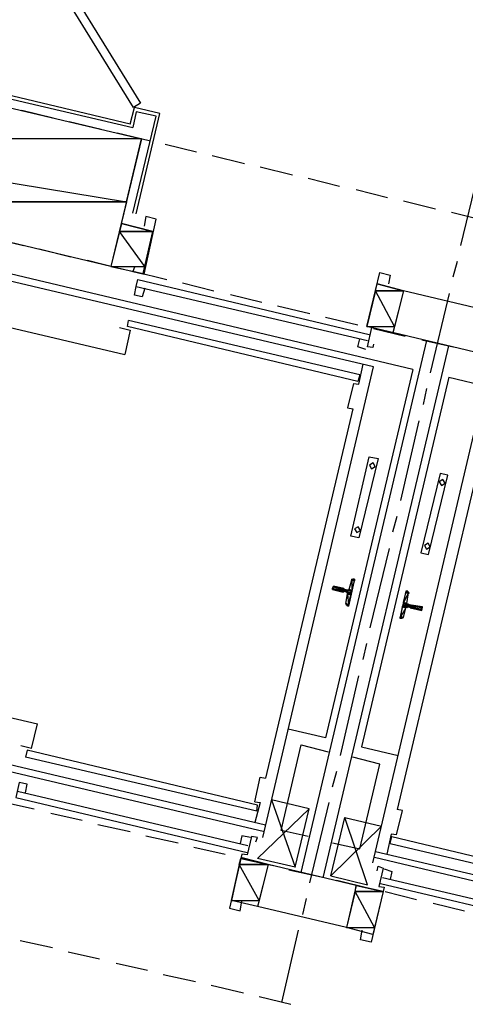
# Model space of a CAD drawing. Header units: feet. Extents: x -79 to 198, y -22 to 181.
# Tile 42 of 256: x 62.73 to 69.53, y 51.36 to 66.4. Entities that reach past the tile are written whole.
import ezdxf

# ---------------------------------------------------------------- set-up
doc = ezdxf.new("R2010")
doc.units = ezdxf.units.FT
for name, color, linetype in [('A-LINEA', 7, 'CONTINUOUS'), ('A-LINEA-FINA', 9, 'CONTINUOUS'), ('A-MURO-CONCRETO', 8, 'CONTINUOUS')]:
    doc.layers.add(name, color=color, linetype=linetype)

msp = doc.modelspace()

# ---------------------------------------------------------------- linework, layer by layer
at = {"layer": 'A-LINEA'}
for p, q in [((64.4133, 64.8044), (58.7333, 66.1511)), ((58.7733, 66.0844), (64.4533, 64.7511)), ((62.76, 65.0178), (63.24, 64.8978)), ((64.4133, 64.8044), (64.48, 65.0578)), ((64.8667, 64.9644), (64.48, 65.0578)), ((64.5067, 63.4311), (64.8667, 64.9644)), ((63.48, 64.8444), (63.9733, 64.7244)), ((64.4533, 63.4444), (64.8133, 64.9244)), ((64.2133, 64.6711), (64.7067, 64.5511)), ((64.9467, 64.4978), (65.4267, 64.3778)), ((65.6667, 64.3244), (66.16, 64.2044)), ((66.4, 64.1511), (66.8933, 64.0311)), ((69.4667, 62.9511), (69.76, 64.1644)), ((67.1333, 63.9778), (67.6133, 63.8578)), ((67.8667, 63.8044), (68.3467, 63.6844)), ((68.5867, 63.6311), (69.08, 63.5111)), ((69.32, 63.4578), (69.8133, 63.3378)), ((64.6133, 62.5244), (64.76, 63.1644)), ((62.2933, 63.0711), (62.7867, 62.9511)), ((68.7333, 61.0578), (60.8133, 62.9378)), ((63.0267, 62.8978), (63.5067, 62.7778)), ((68.1333, 61.0978), (61.16, 62.7378)), ((63.76, 62.7244), (64.24, 62.6044)), ((69.3467, 62.4711), (69.4133, 62.7111)), ((64.48, 62.5511), (64.9733, 62.4311)), ((64.5333, 62.4311), (68.0667, 61.5911)), ((64.5067, 62.3244), (68.04, 61.4978)), ((64.64, 62.2978), (64.6, 62.1644)), ((65.2133, 62.3778), (65.6933, 62.2578)), ((68.0267, 61.7111), (68.1867, 62.3644)), ((68.5867, 62.2578), (68.1867, 62.3644)), ((68.5867, 62.2578), (68.4267, 61.6178)), ((69.9467, 61.9378), (68.5867, 62.2578)), ((65.9467, 62.2044), (66.4267, 62.0844)), ((69, 61.0044), (69.2933, 62.2178)), ((61.3333, 61.9911), (64.3333, 61.2844)), ((66.6667, 62.0311), (67.16, 61.9111)), ((64.3733, 61.7111), (64.3867, 61.8044)), ((67.92, 60.9778), (64.3867, 61.8044)), ((67.4, 61.8578), (67.8933, 61.7378)), ((67.8933, 60.8711), (64.3733, 61.7111)), ((68.44, 61.6178), (68.0267, 61.7111)), ((68.1333, 61.6844), (68.6133, 61.5644)), ((67.0267, 53.3778), (68.9467, 61.4978)), ((69.7867, 61.2978), (68.44, 61.6178)), ((68.8667, 61.5111), (69.3467, 61.4044)), ((67.36, 53.2978), (69.28, 61.4178)), ((66.44, 53.9111), (68.1333, 61.0978)), ((68.7333, 61.0578), (67.4, 55.4311)), ((67.9067, 60.8311), (67.9733, 61.1378)), ((67.92, 60.9778), (67.8933, 60.8711)), ((69.28, 60.9378), (67.9467, 55.2978)), ((69.28, 60.9378), (77.1867, 59.0578)), ((67.8267, 60.8444), (67.9067, 60.8311)), ((68.8933, 60.5244), (68.9467, 60.7644)), ((68.12, 53.5244), (69.8133, 60.6978)), ((67.8133, 60.4578), (66.48, 54.8178)), ((68.5467, 59.0578), (68.8267, 60.2711)), ((69.8267, 59.9778), (68.4933, 54.3378)), ((68.4267, 58.5778), (68.4933, 58.8178)), ((68.08, 57.1111), (68.3733, 58.3244)), ((67.76, 57.6978), (67.8, 57.8444)), ((67.8246, 57.8572), (67.8009, 57.8437)), ((67.6667, 57.6578), (67.6667, 57.6578)), ((67.68, 57.6978), (67.7333, 57.6844)), ((67.72, 57.6578), (67.68, 57.6711)), ((67.68, 57.6578), (67.68, 57.6578)), ((67.6933, 57.6978), (67.6933, 57.6978)), ((67.7067, 57.4844), (67.7333, 57.6311)), ((68.64, 57.4844), (68.6667, 57.6444)), ((68.6797, 57.6345), (68.6646, 57.6572)), ((67.7203, 57.4677), (67.7354, 57.445)), ((68.6533, 57.4311), (68.6933, 57.4311)), ((68.5867, 57.2711), (68.6267, 57.4178)), ((68.6933, 57.4178), (68.6933, 57.4178)), ((68.7067, 57.4178), (68.7067, 57.4178)), ((68.5621, 57.2583), (68.5858, 57.2718)), ((67.9733, 56.6311), (68.0267, 56.8711)), ((67.6267, 55.1644), (67.9067, 56.3778)), ((60, 56.3511), (63, 55.6444)), ((59.2, 55.7111), (66.4667, 54.0044)), ((66.48, 54.0978), (59.5067, 55.7511)), ((62.9067, 55.2711), (63, 55.6444)), ((67.4, 55.4311), (66.8267, 55.5644)), ((62.9067, 55.2711), (62.7467, 55.3111)), ((62.84, 55.2444), (62.8133, 55.1378)), ((66.36, 54.4044), (62.84, 55.2444)), ((67.9467, 55.2978), (68.5067, 55.1644)), ((66.3467, 54.3111), (62.8133, 55.1378)), ((67.5067, 54.6844), (67.5733, 54.9244)), ((62.8133, 54.5911), (62.84, 54.7244)), ((66.32, 54.4578), (66.4, 54.8311)), ((66.4, 54.8311), (66.48, 54.8178)), ((62.6933, 54.6178), (66.2133, 53.7911)), ((62.4667, 54.4578), (62.9467, 54.3511)), ((62.6667, 54.5244), (66.2, 53.6844)), ((66.32, 54.4578), (66.4, 54.4444)), ((66.4, 54.4444), (66.32, 54.1378)), ((67.1467, 54.3511), (66.5733, 54.4844)), ((67.16, 53.2178), (67.4533, 54.4444)), ((63.2, 54.2844), (63.68, 54.1778)), ((66.3467, 54.3111), (66.36, 54.4044)), ((66.9333, 53.4578), (67.1467, 54.3511)), ((68.48, 53.9511), (68.5733, 54.3244)), ((68.5733, 54.3244), (68.4933, 54.3378)), ((67.48, 53.3244), (67.6933, 54.2178)), ((67.6933, 54.2178), (68.2533, 54.0844)), ((63.92, 54.1111), (64.4133, 54.0044)), ((64.6533, 53.9378), (65.1467, 53.8311)), ((68.4, 53.9644), (68.3333, 53.6578)), ((68.3867, 53.8178), (68.4133, 53.9244)), ((68.48, 53.9511), (68.4, 53.9644)), ((68.4133, 53.9244), (71.9333, 53.0844)), ((65.3867, 53.7644), (65.8667, 53.6578)), ((68.16, 53.6978), (75.1333, 52.0578)), ((68.3867, 53.8178), (71.92, 52.9911)), ((65.96, 52.9511), (66.1067, 53.5911)), ((66.52, 53.4978), (66.1067, 53.6044)), ((66.12, 53.5911), (66.6, 53.4844)), ((75.4, 51.8844), (68.1467, 53.6044)), ((66.52, 53.4978), (66.36, 52.8578)), ((67.8667, 53.1778), (66.52, 53.4978)), ((66.84, 53.4178), (67.3333, 53.3111)), ((67.5733, 53.2578), (68.0667, 53.1378)), ((71.7867, 52.4711), (68.2667, 53.2978)), ((67.8667, 53.1778), (67.72, 52.5378)), ((68.28, 53.0844), (67.8667, 53.1778)), ((71.7733, 52.3644), (68.24, 53.2044)), ((68.3067, 53.0844), (68.7867, 52.9644)), ((66.36, 52.8578), (65.96, 52.9511)), ((67.0533, 52.7378), (67.1067, 52.9778)), ((67.72, 52.5378), (66.36, 52.8578)), ((69.04, 52.9111), (69.52, 52.7911)), ((66.7333, 51.3911), (66.9867, 52.4978)), ((68.12, 52.4311), (67.72, 52.5378)), ((62.7333, 52.3378), (63.2267, 52.2311)), ((63.4667, 52.1644), (63.9467, 52.0578)), ((64.2, 51.9911), (64.68, 51.8844)), ((64.92, 51.8178), (65.4133, 51.7111)), ((65.6533, 51.6578), (66.1467, 51.5378)), ((66.3867, 51.4844), (66.8667, 51.3644))]:
    msp.add_line(p, q, dxfattribs=at)
for points in [[(64.4667, 65.0578), (62.8933, 67.6044), (63, 67.6711), (64.5733, 65.1244), (64.4667, 65.0578)], [(62.2, 54.5244), (61.7467, 52.5778), (55.9867, 53.9378), (58.8267, 65.9378), (64.5867, 64.5778), (64.12, 62.6311), (59.9867, 63.6178), (58.0667, 55.4978), (62.2, 54.5244)], [(64.8133, 64.9244), (64.5067, 64.9911), (64.4533, 64.7511)], [(64.48, 62.6178), (64.4533, 62.5511), (64.6267, 62.5111), (64.8133, 63.3511), (64.6533, 63.3911), (64.6267, 63.2444)], [(64.76, 63.1644), (64.28, 63.2844), (64.12, 62.6311), (64.6133, 62.5244)], [(64.6, 62.1644), (64.48, 62.1911), (64.5067, 62.3244), (64.5333, 62.4311)], [(68.1333, 61.4444), (68.12, 61.3911), (68.04, 61.4044), (68.1067, 61.6978), (68.0267, 61.7111), (68.2267, 62.5378), (68.3867, 62.4978), (68.36, 62.3644)], [(64.2533, 61.6978), (64.4133, 61.6578), (64.3333, 61.2844)], [(68.0133, 61.3644), (67.8933, 61.4044), (67.92, 61.5244)], [(67.8267, 60.8444), (67.7333, 60.4711), (67.8133, 60.4578)], [(68.0667, 59.7244), (68.2, 59.6978), (67.9067, 58.4844), (67.7867, 58.5111), (68.0667, 59.7244)], [(68.1241, 59.6299), (68.0679, 59.5952), (68.1026, 59.539), (68.1587, 59.5737), (68.1241, 59.6299)], [(69.2667, 59.4444), (69.1467, 59.4711), (68.8533, 58.2578), (68.9733, 58.2311), (69.2667, 59.4444)], [(69.1907, 59.3765), (69.1346, 59.3419), (69.1693, 59.2857), (69.2254, 59.3204), (69.1907, 59.3765)], [(67.8974, 58.6565), (67.8413, 58.6219), (67.8759, 58.5657), (67.9321, 58.6004), (67.8974, 58.6565)], [(68.9641, 58.4032), (68.9079, 58.3685), (68.9426, 58.3124), (68.9987, 58.347), (68.9641, 58.4032)], [(67.6667, 57.6578), (67.5067, 57.6978), (67.52, 57.7511), (67.68, 57.7111)], [(67.8267, 57.8578), (67.84, 57.8578), (67.7467, 57.4444), (67.7333, 57.4578)], [(67.7461, 57.6198), (67.7437, 57.635), (67.7313, 57.6439)], [(67.7354, 57.685), (67.7505, 57.6874), (67.7595, 57.6998)], [(68.6533, 57.6711), (68.6267, 57.6711), (68.5333, 57.2578), (68.56, 57.2578)], [(68.6646, 57.4306), (68.6495, 57.4281), (68.6405, 57.4157)], [(68.7067, 57.4178), (68.8667, 57.3778), (68.88, 57.4311), (68.7067, 57.4578), (68.7067, 57.4578), (68.6533, 57.4711)], [(68.6539, 57.4824), (68.6563, 57.4673), (68.6687, 57.4583)], [(67.1333, 53.9244), (66.72, 54.0178), (67.0267, 55.3244), (67.44, 55.2178)], [(67.5067, 53.8311), (67.92, 53.7378), (68.2267, 55.0311), (67.8133, 55.1378)], [(62.84, 54.7244), (62.72, 54.7511), (62.6667, 54.5244)], [(66.5733, 54.4844), (66.9333, 53.4578), (66.36, 53.5911), (67.1467, 54.3511)], [(68.2533, 54.0844), (67.48, 53.3244), (68.04, 53.1911), (67.6933, 54.2178)], [(66.3333, 53.8444), (66.36, 53.9111), (66.2667, 53.9244), (66.2, 53.6444), (66.12, 53.6578), (65.9333, 52.8311), (66.0933, 52.7911), (66.12, 52.9378)], [(66.2533, 53.9111), (66.12, 53.9378), (66.0933, 53.8178)], [(68.1867, 53.4044), (68.2, 53.4711), (68.28, 53.4444), (68.2133, 53.1644), (68.2933, 53.1511), (68.0933, 52.3111), (67.9333, 52.3511), (67.96, 52.4978)], [(68.2933, 53.4311), (68.4133, 53.3911), (68.3867, 53.2711)]]:
    msp.add_lwpolyline(points, dxfattribs=at)
at = {"layer": 'A-LINEA-FINA'}
for p, q in [((67.68, 57.7111), (67.52, 57.7511)), ((67.68, 57.6978), (67.52, 57.7378)), ((67.68, 57.6978), (67.52, 57.7378)), ((67.84, 57.8444), (67.8, 57.8578)), ((67.84, 57.8444), (67.8, 57.8578)), ((67.84, 57.8444), (67.8133, 57.8578)), ((67.84, 57.8578), (67.8267, 57.8578)), ((67.68, 57.6711), (67.5067, 57.7111)), ((67.6667, 57.6578), (67.5067, 57.6978)), ((67.7867, 57.6311), (67.7333, 57.6578)), ((67.7867, 57.6311), (67.7333, 57.6444)), ((67.7867, 57.6178), (67.7333, 57.6311)), ((67.8, 57.6844), (67.7467, 57.6978)), ((67.8, 57.6711), (67.7467, 57.6844)), ((68.6267, 57.6711), (68.6533, 57.6711)), ((68.6267, 57.6578), (68.6667, 57.6578)), ((67.7467, 57.4578), (67.7067, 57.4711)), ((67.7467, 57.4578), (67.72, 57.4578)), ((67.7467, 57.4578), (67.72, 57.4578)), ((68.5733, 57.4444), (68.64, 57.4311)), ((68.5733, 57.4311), (68.6267, 57.4178)), ((68.5867, 57.4978), (68.64, 57.4844)), ((68.5867, 57.4978), (68.64, 57.4844)), ((68.5867, 57.4844), (68.64, 57.4711)), ((68.7067, 57.4578), (68.88, 57.4311)), ((68.7067, 57.4578), (68.88, 57.4178)), ((68.7067, 57.4578), (68.88, 57.4178)), ((68.7067, 57.4578), (68.8667, 57.4178)), ((68.5467, 57.2844), (68.5867, 57.2711)), ((68.6933, 57.4178), (68.8667, 57.3778)), ((68.7067, 57.4178), (68.8667, 57.3778)), ((68.5333, 57.2711), (68.5733, 57.2578))]:
    msp.add_line(p, q, dxfattribs=at)
for points in [[(67.52, 57.7378), (67.7867, 57.6444), (67.5067, 57.7111), (67.52, 57.7378), (67.52, 57.7378)], [(67.52, 57.7511), (67.68, 57.7111), (67.52, 57.7378), (67.52, 57.7511), (67.52, 57.7511)], [(67.52, 57.7378), (67.68, 57.6978), (67.68, 57.6978), (67.52, 57.7378)], [(67.68, 57.6978), (67.68, 57.6978), (67.52, 57.7378), (67.68, 57.6978)], [(67.68, 57.6978), (67.52, 57.7378), (67.68, 57.7111), (67.68, 57.6978), (67.68, 57.6978)], [(67.52, 57.7378), (67.68, 57.6978), (67.68, 57.6978), (67.52, 57.7378)], [(67.68, 57.6978), (67.68, 57.6978), (67.52, 57.7378), (67.68, 57.6978), (67.68, 57.6978)], [(67.52, 57.7378), (67.68, 57.6978), (67.68, 57.6978), (67.52, 57.7378)], [(67.68, 57.6978), (67.68, 57.6978), (67.52, 57.7378), (67.68, 57.6978)], [(67.52, 57.7378), (67.68, 57.6978), (67.68, 57.6978), (67.52, 57.7378), (67.52, 57.7378)], [(67.52, 57.7378), (67.68, 57.6978), (67.68, 57.6978), (67.52, 57.7378)], [(67.68, 57.6978), (67.68, 57.6978), (67.52, 57.7378), (67.68, 57.6978), (67.68, 57.6978)], [(67.52, 57.7378), (67.68, 57.6978), (67.68, 57.6978), (67.52, 57.7378)], [(67.68, 57.6978), (67.68, 57.6978), (67.52, 57.7378), (67.68, 57.6978), (67.68, 57.6978)], [(67.52, 57.7378), (67.68, 57.6978), (67.68, 57.6978), (67.52, 57.7378)], [(67.68, 57.6978), (67.68, 57.6978), (67.52, 57.7378), (67.68, 57.6978), (67.68, 57.6978)], [(67.8, 57.6711), (67.52, 57.7378), (67.7867, 57.6444), (67.8, 57.6711)], [(67.8, 57.8444), (67.8, 57.6844), (67.76, 57.6978), (67.8, 57.8444)], [(67.8133, 57.8578), (67.84, 57.8444), (67.8, 57.8578), (67.8133, 57.8578)], [(67.8, 57.8578), (67.84, 57.8444), (67.84, 57.8444), (67.8, 57.8578), (67.8, 57.8578)], [(67.8, 57.8578), (67.84, 57.8444), (67.8, 57.8444), (67.8, 57.8578), (67.8, 57.8578)], [(67.84, 57.8311), (67.84, 57.8311), (67.8, 57.8444), (67.84, 57.8311)], [(67.84, 57.8311), (67.8, 57.8444), (67.84, 57.8444), (67.84, 57.8311), (67.84, 57.8311)], [(67.84, 57.8311), (67.8, 57.8444), (67.8, 57.6844), (67.84, 57.8311)], [(67.84, 57.8578), (67.8267, 57.8578), (67.8133, 57.8578), (67.84, 57.8578), (67.84, 57.8578)], [(67.8133, 57.8578), (67.84, 57.8578), (67.84, 57.8578), (67.8133, 57.8578)], [(67.84, 57.8578), (67.84, 57.8578), (67.8133, 57.8578), (67.84, 57.8578), (67.84, 57.8578)], [(67.84, 57.8444), (67.84, 57.8444), (67.8133, 57.8578), (67.84, 57.8444)], [(67.84, 57.8444), (67.8133, 57.8578), (67.84, 57.8578), (67.84, 57.8444), (67.84, 57.8444)], [(67.8267, 57.8578), (67.84, 57.8578), (67.84, 57.8578), (67.8267, 57.8578)], [(67.84, 57.8578), (67.84, 57.8578), (67.8267, 57.8578), (67.84, 57.8578)], [(67.5067, 57.7111), (67.68, 57.6711), (67.68, 57.6711), (67.5067, 57.7111)], [(67.68, 57.6711), (67.68, 57.6711), (67.5067, 57.7111), (67.68, 57.6711), (67.68, 57.6711)], [(67.5067, 57.7111), (67.68, 57.6711), (67.68, 57.6711), (67.5067, 57.7111)], [(67.68, 57.6711), (67.68, 57.6711), (67.5067, 57.7111), (67.68, 57.6711), (67.68, 57.6711)], [(67.5067, 57.7111), (67.68, 57.6711), (67.5067, 57.6978), (67.5067, 57.7111), (67.5067, 57.7111)], [(67.6667, 57.6578), (67.6667, 57.6578), (67.5067, 57.6978), (67.6667, 57.6578)], [(67.6667, 57.6578), (67.5067, 57.6978), (67.68, 57.6711), (67.6667, 57.6578), (67.6667, 57.6578)], [(67.5067, 57.6978), (67.6667, 57.6578), (67.6667, 57.6578), (67.5067, 57.6978)], [(67.6667, 57.6578), (67.6667, 57.6578), (67.5067, 57.6978), (67.6667, 57.6578), (67.6667, 57.6578)], [(67.5067, 57.6978), (67.6667, 57.6578), (67.6667, 57.6578), (67.5067, 57.6978)], [(67.6667, 57.6578), (67.6667, 57.6578), (67.5067, 57.6978), (67.6667, 57.6578)], [(67.5067, 57.6978), (67.6667, 57.6578), (67.6667, 57.6578), (67.5067, 57.6978), (67.5067, 57.6978)], [(67.5067, 57.6978), (67.6667, 57.6578), (67.6667, 57.6578), (67.5067, 57.6978)], [(67.6667, 57.6578), (67.6667, 57.6578), (67.5067, 57.6978), (67.6667, 57.6578), (67.6667, 57.6578)], [(67.5067, 57.6978), (67.6667, 57.6578), (67.6667, 57.6578), (67.5067, 57.6978)], [(67.6667, 57.6578), (67.6667, 57.6578), (67.5067, 57.6978), (67.6667, 57.6578), (67.6667, 57.6578)], [(67.7333, 57.6311), (67.7467, 57.4711), (67.7067, 57.4844), (67.7333, 57.6311)], [(67.72, 57.6578), (67.7867, 57.6444), (67.7867, 57.6444), (67.72, 57.6578)], [(67.7867, 57.6444), (67.7867, 57.6444), (67.72, 57.6578), (67.7867, 57.6444), (67.7867, 57.6444)], [(67.7867, 57.6444), (67.72, 57.6578), (67.7867, 57.6311), (67.7867, 57.6444)], [(67.72, 57.6578), (67.7867, 57.6311), (67.7333, 57.6578), (67.72, 57.6578), (67.72, 57.6578)], [(67.7467, 57.6844), (67.8, 57.6711), (67.7333, 57.6844), (67.7467, 57.6844), (67.7467, 57.6844)], [(67.7333, 57.6844), (67.8, 57.6711), (67.8, 57.6711), (67.7333, 57.6844)], [(67.8, 57.6711), (67.8, 57.6711), (67.7333, 57.6844), (67.8, 57.6711), (67.8, 57.6711)], [(67.7333, 57.6844), (67.8, 57.6711), (67.8, 57.6711), (67.7333, 57.6844)], [(67.8, 57.6711), (67.8, 57.6711), (67.7333, 57.6844), (67.8, 57.6711), (67.8, 57.6711)], [(67.7333, 57.6844), (67.8, 57.6711), (67.8, 57.6711), (67.7333, 57.6844)], [(67.8, 57.6711), (67.8, 57.6711), (67.7333, 57.6844), (67.8, 57.6711), (67.8, 57.6711)], [(67.7333, 57.6578), (67.7867, 57.6311), (67.7333, 57.6444), (67.7333, 57.6578), (67.7333, 57.6578)], [(67.7333, 57.6444), (67.7867, 57.6311), (67.7867, 57.6311), (67.7333, 57.6444)], [(67.7867, 57.6311), (67.7867, 57.6311), (67.7333, 57.6444), (67.7867, 57.6311), (67.7867, 57.6311)], [(67.7333, 57.6444), (67.7867, 57.6311), (67.7867, 57.6311), (67.7333, 57.6444)], [(67.7867, 57.6311), (67.7867, 57.6311), (67.7333, 57.6444), (67.7867, 57.6311), (67.7867, 57.6311)], [(67.7333, 57.6444), (67.7867, 57.6311), (67.7867, 57.6311), (67.7333, 57.6444)], [(67.7867, 57.6311), (67.7867, 57.6311), (67.7333, 57.6444), (67.7867, 57.6311), (67.7867, 57.6311)], [(67.7333, 57.6444), (67.7867, 57.6311), (67.7333, 57.6311), (67.7333, 57.6444), (67.7333, 57.6444)], [(67.7333, 57.6311), (67.7867, 57.6178), (67.7867, 57.6178), (67.7333, 57.6311)], [(67.7867, 57.6178), (67.7867, 57.6178), (67.7333, 57.6311), (67.7867, 57.6178)], [(67.7867, 57.6178), (67.7333, 57.6311), (67.7867, 57.6311), (67.7867, 57.6178), (67.7867, 57.6178)], [(67.7867, 57.6178), (67.7333, 57.6311), (67.7467, 57.4711), (67.7867, 57.6178)], [(67.8, 57.6844), (67.76, 57.6978), (67.7467, 57.6978), (67.8, 57.6844), (67.8, 57.6844)], [(67.8, 57.6844), (67.8, 57.6844), (67.7467, 57.6978), (67.8, 57.6844)], [(67.7467, 57.6978), (67.8, 57.6844), (67.8, 57.6844), (67.7467, 57.6978)], [(67.8, 57.6844), (67.8, 57.6844), (67.7467, 57.6978), (67.8, 57.6844), (67.8, 57.6844)], [(67.8, 57.6844), (67.7467, 57.6978), (67.8, 57.6711), (67.8, 57.6844)], [(67.7467, 57.6978), (67.8, 57.6711), (67.7467, 57.6844), (67.7467, 57.6978), (67.7467, 57.6978)], [(67.7467, 57.6844), (67.8, 57.6711), (67.8, 57.6711), (67.7467, 57.6844)], [(67.8, 57.6711), (67.8, 57.6711), (67.7467, 57.6844), (67.8, 57.6711), (67.8, 57.6711)], [(67.76, 57.6978), (67.8, 57.6844), (67.8, 57.6844), (67.76, 57.6978)], [(68.6267, 57.6444), (68.6667, 57.6444), (68.5867, 57.4978), (68.6267, 57.6444)], [(68.6667, 57.6444), (68.5867, 57.4978), (68.64, 57.4844), (68.6667, 57.6444)], [(68.6533, 57.6711), (68.6267, 57.6711), (68.6533, 57.6578), (68.6533, 57.6711)], [(68.6267, 57.6711), (68.6533, 57.6578), (68.6667, 57.6578), (68.6267, 57.6711), (68.6267, 57.6711)], [(68.6533, 57.6578), (68.6267, 57.6711), (68.6267, 57.6711), (68.6533, 57.6578)], [(68.6267, 57.6711), (68.6267, 57.6711), (68.6667, 57.6578), (68.6267, 57.6711)], [(68.6267, 57.6711), (68.6667, 57.6578), (68.6267, 57.6711), (68.6267, 57.6711), (68.6267, 57.6711)], [(68.6267, 57.6578), (68.6667, 57.6578), (68.6267, 57.6711), (68.6267, 57.6578), (68.6267, 57.6578)], [(68.6667, 57.6444), (68.6267, 57.6578), (68.6667, 57.6578), (68.6667, 57.6444)], [(68.6667, 57.6578), (68.6267, 57.6578), (68.6267, 57.6578), (68.6667, 57.6578)], [(68.6267, 57.6578), (68.6267, 57.6578), (68.6667, 57.6578), (68.6267, 57.6578)], [(68.6667, 57.6578), (68.6267, 57.6578), (68.6267, 57.6578), (68.6667, 57.6578)], [(68.6267, 57.6578), (68.6267, 57.6578), (68.6667, 57.6444), (68.6267, 57.6578)], [(68.6267, 57.6578), (68.6667, 57.6444), (68.6267, 57.6578), (68.6267, 57.6578), (68.6267, 57.6578)], [(68.6267, 57.6444), (68.6667, 57.6444), (68.6267, 57.6578), (68.6267, 57.6444), (68.6267, 57.6444)], [(68.6267, 57.6444), (68.6267, 57.6444), (68.6667, 57.6444), (68.6267, 57.6444)], [(67.7467, 57.4711), (67.7067, 57.4844), (67.7067, 57.4711), (67.7467, 57.4711), (67.7467, 57.4711)], [(67.7067, 57.4844), (67.7467, 57.4711), (67.7467, 57.4711), (67.7067, 57.4844), (67.7067, 57.4844)], [(67.7467, 57.4578), (67.7467, 57.4578), (67.7067, 57.4711), (67.7467, 57.4578)], [(67.7467, 57.4578), (67.7067, 57.4711), (67.7467, 57.4711), (67.7467, 57.4578), (67.7467, 57.4578)], [(67.7067, 57.4711), (67.7467, 57.4578), (67.72, 57.4711), (67.7067, 57.4711)], [(67.7467, 57.4578), (67.72, 57.4711), (67.72, 57.4578), (67.7467, 57.4578), (67.7467, 57.4578)], [(67.72, 57.4711), (67.7467, 57.4578), (67.7467, 57.4578), (67.72, 57.4711)], [(67.7467, 57.4578), (67.7467, 57.4578), (67.72, 57.4578), (67.7467, 57.4578)], [(67.72, 57.4578), (67.7467, 57.4578), (67.7467, 57.4578), (67.72, 57.4578)], [(67.7467, 57.4578), (67.7467, 57.4578), (67.72, 57.4578), (67.7467, 57.4578)], [(67.72, 57.4578), (67.7467, 57.4578), (67.7467, 57.4578), (67.72, 57.4578), (67.72, 57.4578)], [(67.7467, 57.4578), (67.72, 57.4578), (67.7467, 57.4444), (67.7467, 57.4578)], [(67.72, 57.4578), (67.7467, 57.4444), (67.7333, 57.4578), (67.72, 57.4578), (67.72, 57.4578)], [(68.5733, 57.4311), (68.6267, 57.4178), (68.5467, 57.2844), (68.5733, 57.4311)], [(68.5733, 57.4444), (68.5733, 57.4444), (68.64, 57.4311), (68.5733, 57.4444)], [(68.5733, 57.4444), (68.64, 57.4311), (68.5867, 57.4444), (68.5733, 57.4444), (68.5733, 57.4444)], [(68.64, 57.4311), (68.5733, 57.4444), (68.6267, 57.4311), (68.64, 57.4311), (68.64, 57.4311)], [(68.6267, 57.4311), (68.5733, 57.4444), (68.5733, 57.4444), (68.6267, 57.4311)], [(68.5733, 57.4444), (68.5733, 57.4444), (68.6267, 57.4311), (68.5733, 57.4444), (68.5733, 57.4444)], [(68.5733, 57.4444), (68.6267, 57.4311), (68.5733, 57.4311), (68.5733, 57.4444)], [(68.6267, 57.4311), (68.5733, 57.4311), (68.6267, 57.4178), (68.6267, 57.4311)], [(68.6267, 57.4178), (68.5733, 57.4311), (68.5733, 57.4311), (68.6267, 57.4178), (68.6267, 57.4178)], [(68.64, 57.4844), (68.5867, 57.4978), (68.5867, 57.4978), (68.64, 57.4844)], [(68.5867, 57.4978), (68.5867, 57.4978), (68.64, 57.4844), (68.5867, 57.4978)], [(68.64, 57.4844), (68.5867, 57.4978), (68.5867, 57.4978), (68.64, 57.4844)], [(68.5867, 57.4978), (68.5867, 57.4978), (68.64, 57.4844), (68.5867, 57.4978), (68.5867, 57.4978)], [(68.5867, 57.4978), (68.64, 57.4844), (68.5867, 57.4844), (68.5867, 57.4978)], [(68.64, 57.4844), (68.5867, 57.4844), (68.64, 57.4711), (68.64, 57.4844), (68.64, 57.4844)], [(68.64, 57.4711), (68.5867, 57.4844), (68.6533, 57.4711), (68.64, 57.4711), (68.64, 57.4711)], [(68.6533, 57.4711), (68.5867, 57.4844), (68.5867, 57.4844), (68.6533, 57.4711)], [(68.5867, 57.4844), (68.5867, 57.4844), (68.6533, 57.4711), (68.5867, 57.4844), (68.5867, 57.4844)], [(68.6533, 57.4711), (68.5867, 57.4844), (68.5867, 57.4844), (68.6533, 57.4711)], [(68.5867, 57.4844), (68.5867, 57.4844), (68.6533, 57.4711), (68.5867, 57.4844), (68.5867, 57.4844)], [(68.6533, 57.4711), (68.5867, 57.4844), (68.5867, 57.4844), (68.6533, 57.4711)], [(68.5867, 57.4844), (68.5867, 57.4844), (68.6533, 57.4711), (68.5867, 57.4844), (68.5867, 57.4844)], [(68.6533, 57.4711), (68.5867, 57.4844), (68.5867, 57.4844), (68.6533, 57.4711)], [(68.5867, 57.4844), (68.5867, 57.4844), (68.6533, 57.4711), (68.5867, 57.4844), (68.5867, 57.4844)], [(68.5867, 57.4844), (68.8667, 57.4178), (68.5867, 57.4578), (68.5867, 57.4844)], [(68.8667, 57.4178), (68.5867, 57.4578), (68.8667, 57.3911), (68.8667, 57.4178), (68.8667, 57.4178)], [(68.6533, 57.4311), (68.5867, 57.4578), (68.5867, 57.4578), (68.6533, 57.4311)], [(68.5867, 57.4578), (68.5867, 57.4578), (68.6533, 57.4311), (68.5867, 57.4578), (68.5867, 57.4578)], [(68.5867, 57.4578), (68.6533, 57.4311), (68.5867, 57.4444), (68.5867, 57.4578)], [(68.6533, 57.4311), (68.5867, 57.4444), (68.64, 57.4311), (68.6533, 57.4311), (68.6533, 57.4311)], [(68.64, 57.4311), (68.5867, 57.4444), (68.5867, 57.4444), (68.64, 57.4311)], [(68.5867, 57.4444), (68.5867, 57.4444), (68.64, 57.4311), (68.5867, 57.4444), (68.5867, 57.4444)], [(68.64, 57.4311), (68.5867, 57.4444), (68.5867, 57.4444), (68.64, 57.4311)], [(68.5867, 57.4444), (68.5867, 57.4444), (68.64, 57.4311), (68.5867, 57.4444), (68.5867, 57.4444)], [(68.8667, 57.3911), (68.6933, 57.4311), (68.6933, 57.4311), (68.8667, 57.3911)], [(68.6933, 57.4311), (68.6933, 57.4311), (68.8667, 57.3911), (68.6933, 57.4311), (68.6933, 57.4311)], [(68.6933, 57.4311), (68.8667, 57.3911), (68.6933, 57.4178), (68.6933, 57.4311)], [(68.88, 57.4311), (68.7067, 57.4578), (68.88, 57.4178), (68.88, 57.4311), (68.88, 57.4311)], [(68.88, 57.4178), (68.7067, 57.4578), (68.7067, 57.4578), (68.88, 57.4178)], [(68.7067, 57.4578), (68.7067, 57.4578), (68.88, 57.4178), (68.7067, 57.4578)], [(68.88, 57.4178), (68.7067, 57.4578), (68.7067, 57.4578), (68.88, 57.4178), (68.88, 57.4178)], [(68.88, 57.4178), (68.7067, 57.4578), (68.8667, 57.4178), (68.88, 57.4178), (68.88, 57.4178)], [(68.8667, 57.4178), (68.7067, 57.4578), (68.7067, 57.4578), (68.8667, 57.4178)], [(68.7067, 57.4578), (68.7067, 57.4578), (68.8667, 57.4178), (68.7067, 57.4578)], [(68.8667, 57.4178), (68.7067, 57.4578), (68.7067, 57.4578), (68.8667, 57.4178), (68.8667, 57.4178)], [(68.8667, 57.4178), (68.7067, 57.4578), (68.7067, 57.4578), (68.8667, 57.4178)], [(68.7067, 57.4578), (68.7067, 57.4578), (68.8667, 57.4178), (68.7067, 57.4578), (68.7067, 57.4578)], [(68.8667, 57.4178), (68.7067, 57.4578), (68.7067, 57.4578), (68.8667, 57.4178)], [(68.7067, 57.4578), (68.7067, 57.4578), (68.8667, 57.4178), (68.7067, 57.4578), (68.7067, 57.4578)], [(68.8667, 57.4178), (68.7067, 57.4578), (68.7067, 57.4578), (68.8667, 57.4178)], [(68.7067, 57.4578), (68.7067, 57.4578), (68.8667, 57.4178), (68.7067, 57.4578), (68.7067, 57.4578)], [(68.5467, 57.2844), (68.5867, 57.2711), (68.5333, 57.2711), (68.5467, 57.2844)], [(68.6267, 57.4178), (68.5467, 57.2844), (68.5867, 57.2711), (68.6267, 57.4178)], [(68.5867, 57.2711), (68.5467, 57.2844), (68.5467, 57.2844), (68.5867, 57.2711), (68.5867, 57.2711)], [(68.8667, 57.3911), (68.6933, 57.4178), (68.8667, 57.3778), (68.8667, 57.3911), (68.8667, 57.3911)], [(68.8667, 57.3778), (68.6933, 57.4178), (68.6933, 57.4178), (68.8667, 57.3778)], [(68.6933, 57.4178), (68.6933, 57.4178), (68.8667, 57.3778), (68.6933, 57.4178)], [(68.8667, 57.3778), (68.6933, 57.4178), (68.6933, 57.4178), (68.8667, 57.3778), (68.8667, 57.3778)], [(68.7067, 57.4178), (68.8667, 57.3778), (68.6933, 57.4178), (68.7067, 57.4178), (68.7067, 57.4178)], [(68.7067, 57.4178), (68.7067, 57.4178), (68.8667, 57.3778), (68.7067, 57.4178)], [(68.8667, 57.3778), (68.7067, 57.4178), (68.7067, 57.4178), (68.8667, 57.3778)], [(68.7067, 57.4178), (68.7067, 57.4178), (68.8667, 57.3778), (68.7067, 57.4178)], [(68.8667, 57.3778), (68.7067, 57.4178), (68.7067, 57.4178), (68.8667, 57.3778), (68.8667, 57.3778)], [(68.8667, 57.3778), (68.7067, 57.4178), (68.7067, 57.4178), (68.8667, 57.3778)], [(68.7067, 57.4178), (68.7067, 57.4178), (68.8667, 57.3778), (68.7067, 57.4178), (68.7067, 57.4178)], [(68.8667, 57.3778), (68.7067, 57.4178), (68.7067, 57.4178), (68.8667, 57.3778)], [(68.7067, 57.4178), (68.7067, 57.4178), (68.8667, 57.3778), (68.7067, 57.4178), (68.7067, 57.4178)], [(68.5867, 57.2711), (68.5333, 57.2711), (68.5733, 57.2711), (68.5867, 57.2711)], [(68.5333, 57.2711), (68.5733, 57.2711), (68.5733, 57.2578), (68.5333, 57.2711), (68.5333, 57.2711)], [(68.5733, 57.2711), (68.5333, 57.2711), (68.5333, 57.2711), (68.5733, 57.2711)], [(68.5333, 57.2711), (68.5333, 57.2711), (68.5733, 57.2578), (68.5333, 57.2711)], [(68.5733, 57.2578), (68.5333, 57.2711), (68.5333, 57.2711), (68.5733, 57.2578)], [(68.5333, 57.2711), (68.5333, 57.2711), (68.5733, 57.2578), (68.5333, 57.2711)], [(68.5333, 57.2711), (68.5733, 57.2578), (68.56, 57.2578), (68.5333, 57.2711), (68.5333, 57.2711)], [(68.5733, 57.2578), (68.5333, 57.2711), (68.5333, 57.2711), (68.5733, 57.2578)], [(68.5333, 57.2711), (68.5333, 57.2711), (68.56, 57.2578), (68.5333, 57.2711)], [(68.5333, 57.2711), (68.56, 57.2578), (68.5333, 57.2711), (68.5333, 57.2711), (68.5333, 57.2711)], [(68.5333, 57.2578), (68.56, 57.2578), (68.5333, 57.2711), (68.5333, 57.2578), (68.5333, 57.2578)], [(68.5333, 57.2578), (68.5333, 57.2578), (68.56, 57.2578), (68.5333, 57.2578)]]:
    msp.add_lwpolyline(points, dxfattribs=at)
at = {"layer": 'A-MURO-CONCRETO'}
for points in [[(58.8267, 65.9378), (64.5867, 64.5778), (58.5067, 64.5778), (58.8267, 65.9378), (58.8267, 65.9378)], [(58.5067, 64.5778), (64.36, 63.6178), (58.2667, 63.6178), (58.5067, 64.5778), (58.5067, 64.5778)], [(64.5867, 64.5778), (58.5067, 64.5778), (64.36, 63.6178), (64.5867, 64.5778)], [(59.9867, 63.6178), (64.36, 63.6178), (64.12, 62.6311), (59.9867, 63.6178), (59.9867, 63.6178)], [(64.2533, 63.1644), (64.12, 62.6311), (64.64, 62.6311), (64.2533, 63.1644)], [(64.28, 63.2844), (64.76, 63.1644), (64.2533, 63.1644), (64.28, 63.2844), (64.28, 63.2844)], [(64.2533, 63.1644), (64.76, 63.1644), (64.64, 62.6311), (64.2533, 63.1644), (64.2533, 63.1644)], [(64.12, 62.6311), (64.64, 62.6311), (64.6133, 62.5111), (64.12, 62.6311), (64.12, 62.6311)], [(68.16, 62.2578), (68.0267, 61.7111), (68.4533, 61.7111), (68.16, 62.2578)], [(68.1867, 62.3644), (68.5867, 62.2578), (68.16, 62.2578), (68.1867, 62.3644), (68.1867, 62.3644)], [(68.16, 62.2578), (68.5867, 62.2578), (68.4533, 61.7111), (68.16, 62.2578), (68.16, 62.2578)], [(68.0267, 61.7111), (68.4533, 61.7111), (68.4267, 61.6178), (68.0267, 61.7111), (68.0267, 61.7111)], [(66.1067, 53.5911), (66.52, 53.4978), (66.08, 53.4978), (66.1067, 53.5911), (66.1067, 53.5911)], [(66.08, 53.4978), (65.96, 52.9511), (66.3867, 52.9511), (66.08, 53.4978)], [(66.08, 53.4978), (66.52, 53.4978), (66.3867, 52.9511), (66.08, 53.4978), (66.08, 53.4978)], [(67.8533, 53.0844), (67.72, 52.5378), (68.1467, 52.5378), (67.8533, 53.0844)], [(67.8667, 53.1778), (68.28, 53.0844), (67.8533, 53.0844), (67.8667, 53.1778), (67.8667, 53.1778)], [(67.8533, 53.0844), (68.28, 53.0844), (68.1467, 52.5378), (67.8533, 53.0844), (67.8533, 53.0844)], [(65.96, 52.9511), (66.3867, 52.9511), (66.36, 52.8578), (65.96, 52.9511), (65.96, 52.9511)], [(67.72, 52.5378), (68.1467, 52.5378), (68.12, 52.4311), (67.72, 52.5378), (67.72, 52.5378)]]:
    msp.add_lwpolyline(points, dxfattribs=at)

doc.saveas('drawing.dxf')
